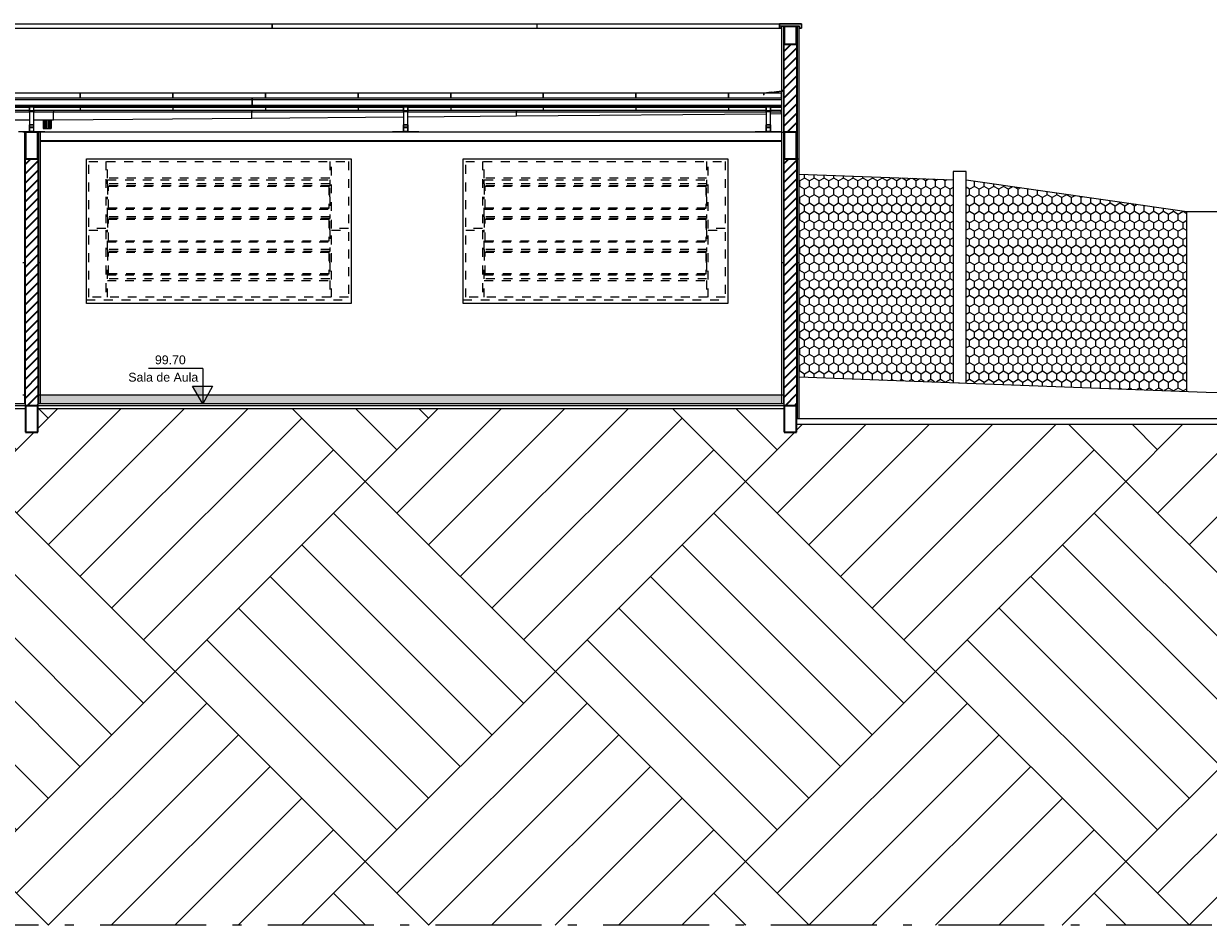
# Model space of a CAD drawing. Header units: millimetres. Extents: x -109 to 627, y -178 to 173.
# Tile 165 of 178: x 276 to 289, y 57 to 67. Entities that reach past the tile are written whole.
import ezdxf

# ---------------------------------------------------------------- set-up
doc = ezdxf.new("R2010")
doc.units = ezdxf.units.MM
doc.linetypes.add('ACAD_ISO10W100', pattern=[18.5, 12, -3, 0.5, -3])
doc.linetypes.add('Traço Curto', pattern=[0.00153, 0.001, -0.00053])
for name, color, linetype, lineweight in [('ARQ - COTA_NÍVEL', 2, 'Continuous', 5), ('ARQ - ESTRUTURA - CORTE_VIGA', 6, 'Continuous', 35), ('ARQ - ESTRUTURA_VIGA', 3, 'Continuous', 15), ('ARQ - FORRO', 7, 'Continuous', 9), ('ARQ - JANELA', 2, 'Traço Curto', 5), ('ARQ - PAREDE VISTA', 4, 'Continuous', 9), ('ARQ - PAREDES_HACHURA', 9, 'Continuous', 35), ('ARQ - PAREDES_HACHURA_SUPERFICIE', 8, 'Continuous', 9), ('ARQ - PILAR', 4, 'Continuous', 15), ('ARQ - PISO', 9, 'Continuous', 5)]:
    doc.layers.add(name, color=color, linetype=linetype, lineweight=lineweight)
doc.styles.add('Arial_2', font='arial.ttf', dxfattribs={"height": 0.15})
doc.styles.get("Standard").update_dxf_attribs({"font": 'arial.ttf'})
pattern_1 = [(45, (272.95579, 63.784256), (-0.053033, 0.053033), [])]

# ---------------------------------------------------------------- blocks, each defined once
blk = doc.blocks.new('out_ifc-3-Corte 5')
at = {"layer": 'ARQ - ESTRUTURA_VIGA'}
for p, q in [((17.527, 4.375), (20.527, 4.375)), ((17.527, 4.325), (20.527, 4.325)), ((20.527, 4.325), (20.527, 4.375)), ((20.527, 4.375), (23.527, 4.375)), ((20.527, 4.375), (20.527, 4.325)), ((20.527, 4.325), (23.527, 4.325)), ((23.527, 4.375), (23.527, 4.325)), ((23.527, 4.375), (26.277, 4.375)), ((23.527, 4.375), (23.527, 4.325)), ((23.527, 4.325), (26.277, 4.325)), ((26.277, 4.343), (26.277, 4.375)), ((26.436, 4.375), (26.277, 4.375)), ((26.277, 4.343), (26.277, 4.375)), ((26.277, 4.375), (26.436, 4.375)), ((26.277, 4.343), (26.277, 4.325)), ((26.277, 4.325), (26.277, 4.343)), ((26.293, 4.325), (26.277, 4.325)), ((26.293, 4.325), (26.277, 4.325)), ((26.435, 4.374), (26.278, 4.374)), ((26.278, 4.356), (26.278, 4.374)), ((26.435, 4.374), (26.278, 4.374)), ((26.278, 4.374), (26.278, 4.356)), ((26.278, 4.356), (26.278, 4.325)), ((26.278, 4.356), (26.278, 4.325)), ((26.278, 4.35), (26.302, 4.35)), ((26.293, 4.325), (26.278, 4.325)), ((26.278, 4.325), (26.293, 4.325)), ((26.302, 4.325), (26.293, 4.325)), ((26.302, 4.325), (26.293, 4.325)), ((26.293, 4.325), (26.302, 4.325)), ((26.302, 4.325), (26.293, 4.325)), ((26.302, 4.35), (26.502, 4.35)), ((26.302, 4.334), (26.302, 4.35)), ((26.302, 4.35), (26.302, 4.35)), ((26.302, 4.35), (26.302, 4.334)), ((26.302, 4.35), (26.302, 4.35)), ((26.302, 4.334), (26.302, 4.35)), ((26.302, 4.35), (26.302, 4.35)), ((26.302, 4.35), (26.302, 4.35)), ((26.302, 4.35), (26.302, 4.334)), ((26.302, 4.325), (26.302, 4.334)), ((26.302, 4.325), (26.302, 4.334)), ((26.302, 4.325), (26.302, 4.334)), ((26.302, 4.334), (26.302, 4.325)), ((26.435, 4.374), (26.527, 4.374)), ((26.527, 4.374), (26.435, 4.374)), ((26.527, 4.375), (26.436, 4.375)), ((26.436, 4.375), (26.527, 4.375)), ((26.502, 4.35), (26.502, 4.341)), ((26.502, 4.35), (26.503, 4.35)), ((26.502, 4.341), (26.502, 4.35)), ((26.502, 4.35), (26.503, 4.35)), ((26.502, 4.341), (26.502, 4.325)), ((26.502, 4.325), (26.502, 4.341)), ((26.519, 4.325), (26.502, 4.325)), ((26.519, 4.325), (26.502, 4.325)), ((26.503, 4.35), (26.503, 4.35)), ((26.503, 4.35), (26.503, 4.334)), ((26.503, 4.35), (26.503, 4.35)), ((26.503, 4.35), (26.503, 4.334)), ((26.503, 4.325), (26.503, 4.334)), ((26.503, 4.334), (26.503, 4.325)), ((26.503, 4.325), (26.519, 4.325)), ((26.503, 4.325), (26.519, 4.325)), ((26.519, 4.325), (26.527, 4.325)), ((26.527, 4.325), (26.519, 4.325)), ((26.527, 4.325), (26.519, 4.325)), ((26.519, 4.325), (26.527, 4.325)), ((26.527, 4.342), (26.527, 4.375)), ((26.527, 4.375), (26.527, 4.342)), ((26.527, 4.342), (26.527, 4.374)), ((26.527, 4.342), (26.527, 4.374)), ((26.527, 4.325), (26.527, 4.342)), ((26.527, 4.325), (26.527, 4.342)), ((26.527, 4.342), (26.527, 4.325)), ((26.527, 4.325), (26.527, 4.342)), ((14.502, 3.533), (20.302, 3.533)), ((14.502, 3.516), (20.302, 3.516)), ((14.502, 3.516), (20.302, 3.516)), ((18.352, 3.588), (17.302, 3.588)), ((17.302, 3.536), (18.352, 3.536)), ((18.352, 3.536), (18.352, 3.588)), ((19.402, 3.588), (18.352, 3.588)), ((18.352, 3.588), (18.352, 3.536)), ((18.352, 3.536), (18.352, 3.533)), ((18.352, 3.536), (19.402, 3.536)), ((18.352, 3.536), (18.352, 3.533)), ((19.402, 3.536), (19.402, 3.588)), ((20.452, 3.588), (19.402, 3.588)), ((19.402, 3.588), (19.402, 3.536)), ((19.402, 3.536), (19.402, 3.533)), ((19.402, 3.536), (20.452, 3.536)), ((19.402, 3.536), (19.402, 3.533)), ((20.302, 3.516), (20.302, 3.533)), ((20.302, 3.533), (26.302, 3.533)), ((20.302, 3.533), (20.302, 3.516)), ((20.302, 3.516), (20.302, 3.516)), ((20.302, 3.45), (20.302, 3.516)), ((20.302, 3.516), (26.302, 3.516)), ((20.302, 3.516), (20.302, 3.516)), ((20.302, 3.516), (26.302, 3.516)), ((20.302, 3.516), (20.302, 3.45)), ((20.452, 3.536), (20.452, 3.588)), ((21.502, 3.588), (20.452, 3.588)), ((20.452, 3.588), (20.452, 3.536)), ((20.452, 3.536), (20.452, 3.533)), ((20.452, 3.536), (21.502, 3.536)), ((20.452, 3.536), (20.452, 3.533)), ((21.502, 3.536), (21.502, 3.588)), ((22.552, 3.588), (21.502, 3.588)), ((21.502, 3.588), (21.502, 3.536)), ((21.502, 3.536), (21.502, 3.533)), ((21.502, 3.536), (22.552, 3.536)), ((21.502, 3.536), (21.502, 3.533)), ((22.552, 3.536), (22.552, 3.588)), ((23.602, 3.588), (22.552, 3.588)), ((22.552, 3.588), (22.552, 3.536)), ((22.552, 3.536), (22.552, 3.533)), ((22.552, 3.536), (23.602, 3.536)), ((22.552, 3.536), (22.552, 3.533)), ((23.602, 3.536), (23.602, 3.588)), ((24.652, 3.588), (23.602, 3.588)), ((23.602, 3.588), (23.602, 3.536)), ((23.602, 3.536), (23.602, 3.533)), ((23.602, 3.536), (24.652, 3.536)), ((23.602, 3.536), (23.602, 3.533)), ((24.652, 3.536), (24.652, 3.588)), ((25.702, 3.588), (24.652, 3.588)), ((24.652, 3.588), (24.652, 3.536)), ((24.652, 3.536), (24.652, 3.533)), ((24.652, 3.536), (25.702, 3.536)), ((24.652, 3.536), (24.652, 3.533)), ((25.702, 3.536), (25.702, 3.588)), ((26.302, 3.588), (25.702, 3.588)), ((25.702, 3.588), (25.702, 3.536)), ((25.702, 3.536), (25.702, 3.533)), ((25.702, 3.536), (26.302, 3.536)), ((25.702, 3.536), (25.702, 3.533)), ((26.187, 3.597), (26.102, 3.588)), ((26.102, 3.588), (26.187, 3.597)), ((26.102, 3.588), (26.187, 3.596)), ((26.187, 3.596), (26.102, 3.588)), ((26.102, 3.588), (26.102, 3.576)), ((26.102, 3.588), (26.102, 3.576)), ((26.102, 3.588), (26.102, 3.587)), ((26.102, 3.587), (26.102, 3.588)), ((26.102, 3.576), (26.102, 3.588)), ((26.102, 3.588), (26.102, 3.576)), ((26.102, 3.576), (26.102, 3.568)), ((26.102, 3.568), (26.102, 3.576)), ((26.102, 3.568), (26.102, 3.576)), ((26.102, 3.576), (26.102, 3.568)), ((26.102, 3.568), (26.102, 3.568)), ((26.102, 3.568), (26.102, 3.568)), ((26.102, 3.566), (26.102, 3.568)), ((26.102, 3.566), (26.102, 3.568)), ((26.102, 3.568), (26.102, 3.568)), ((26.102, 3.568), (26.102, 3.568)), ((26.187, 3.596), (26.302, 3.608)), ((26.187, 3.597), (26.302, 3.608)), ((26.187, 3.597), (26.302, 3.608)), ((26.302, 3.608), (26.187, 3.596)), ((26.308, 3.623), (26.302, 3.623)), ((26.302, 3.623), (26.302, 3.622)), ((26.302, 3.622), (26.302, 3.623)), ((26.302, 3.622), (26.302, 3.623)), ((26.302, 3.623), (26.308, 3.623)), ((26.308, 3.622), (26.302, 3.622)), ((26.302, 3.622), (26.302, 3.622)), ((26.302, 3.621), (26.302, 3.622)), ((26.308, 3.622), (26.302, 3.622)), ((26.302, 3.622), (26.302, 3.622)), ((26.302, 3.608), (26.307, 3.608)), ((26.308, 3.608), (26.302, 3.608)), ((26.302, 3.608), (26.308, 3.608)), ((26.307, 3.608), (26.302, 3.608)), ((26.302, 3.536), (26.302, 3.588)), ((26.302, 3.516), (26.302, 3.516)), ((26.307, 3.608), (26.312, 3.608)), ((26.312, 3.608), (26.307, 3.608)), ((26.312, 3.623), (26.308, 3.623)), ((26.308, 3.623), (26.312, 3.623)), ((26.312, 3.622), (26.308, 3.622)), ((26.312, 3.622), (26.308, 3.622)), ((26.312, 3.608), (26.308, 3.608)), ((26.308, 3.608), (26.312, 3.608)), ((26.312, 3.616), (26.312, 3.623)), ((26.312, 3.623), (26.312, 3.622)), ((26.312, 3.623), (26.312, 3.616)), ((26.312, 3.622), (26.312, 3.616)), ((26.312, 3.621), (26.312, 3.622)), ((26.312, 3.616), (26.312, 3.622)), ((26.312, 3.608), (26.312, 3.616)), ((26.312, 3.616), (26.312, 3.608)), ((26.312, 3.608), (26.312, 3.616)), ((26.312, 3.616), (26.312, 3.608)), ((26.312, 3.607), (26.312, 3.608)), ((26.312, 3.608), (26.312, 3.607)), ((14.502, 3.45), (20.302, 3.45)), ((17.777, 3.434), (14.502, 3.434)), ((14.502, 3.429), (17.777, 3.429)), ((17.777, 3.436), (17.777, 3.386)), ((17.827, 3.436), (17.777, 3.436)), ((17.777, 3.386), (17.827, 3.386)), ((17.777, 3.381), (17.777, 3.386)), ((17.777, 3.381), (17.827, 3.381)), ((17.777, 3.381), (17.777, 3.23)), ((17.779, 3.388), (17.779, 3.434)), ((17.779, 3.434), (17.825, 3.434)), ((17.825, 3.388), (17.779, 3.388)), ((17.825, 3.434), (17.825, 3.388)), ((17.827, 3.386), (17.827, 3.436)), ((20.302, 3.434), (17.827, 3.434)), ((17.827, 3.429), (20.302, 3.429)), ((17.827, 3.386), (17.827, 3.381)), ((17.827, 3.23), (17.827, 3.381)), ((18.052, 3.39), (18.052, 3.373)), ((20.297, 3.39), (18.052, 3.39)), ((20.297, 3.373), (18.052, 3.373)), ((20.297, 3.373), (18.052, 3.373)), ((18.052, 3.373), (18.052, 3.373)), ((18.052, 3.285), (18.052, 3.373)), ((18.352, 3.429), (18.352, 3.39)), ((18.352, 3.429), (18.352, 3.39)), ((19.402, 3.429), (19.402, 3.39)), ((19.402, 3.429), (19.402, 3.39)), ((20.297, 3.373), (20.297, 3.39)), ((20.297, 3.39), (20.297, 3.373)), ((22.017, 3.39), (20.297, 3.39)), ((20.297, 3.373), (20.297, 3.373)), ((20.297, 3.304), (20.297, 3.373)), ((22.017, 3.373), (20.297, 3.373)), ((22.017, 3.373), (20.297, 3.373)), ((20.297, 3.373), (20.297, 3.373)), ((20.297, 3.304), (20.297, 3.373)), ((20.302, 3.434), (20.302, 3.45)), ((20.302, 3.45), (26.302, 3.45)), ((20.302, 3.45), (20.302, 3.434)), ((20.302, 3.429), (20.302, 3.434)), ((22.017, 3.434), (20.302, 3.434)), ((20.302, 3.434), (20.302, 3.429)), ((20.302, 3.429), (22.017, 3.429)), ((20.452, 3.429), (20.452, 3.39)), ((20.452, 3.429), (20.452, 3.39)), ((21.502, 3.429), (21.502, 3.39)), ((21.502, 3.429), (21.502, 3.39)), ((22.017, 3.436), (22.017, 3.386)), ((22.067, 3.436), (22.017, 3.436)), ((22.017, 3.386), (22.067, 3.386)), ((22.017, 3.381), (22.017, 3.386)), ((22.017, 3.381), (22.067, 3.381)), ((22.017, 3.381), (22.017, 3.23)), ((22.019, 3.388), (22.019, 3.434)), ((22.019, 3.434), (22.065, 3.434)), ((22.065, 3.388), (22.019, 3.388)), ((22.065, 3.434), (22.065, 3.388)), ((22.067, 3.386), (22.067, 3.436)), ((26.127, 3.434), (22.067, 3.434)), ((22.067, 3.429), (26.127, 3.429)), ((23.297, 3.39), (22.067, 3.39)), ((22.067, 3.386), (22.067, 3.381)), ((22.067, 3.23), (22.067, 3.381)), ((23.297, 3.373), (22.067, 3.373)), ((23.297, 3.373), (22.067, 3.373)), ((22.552, 3.429), (22.552, 3.39)), ((22.552, 3.429), (22.552, 3.39)), ((23.297, 3.373), (23.297, 3.39)), ((23.297, 3.39), (23.297, 3.373)), ((26.127, 3.39), (23.297, 3.39)), ((23.297, 3.373), (23.297, 3.373)), ((23.297, 3.329), (23.297, 3.373)), ((26.127, 3.373), (23.297, 3.373)), ((26.127, 3.373), (23.297, 3.373)), ((23.297, 3.373), (23.297, 3.373)), ((23.297, 3.329), (23.297, 3.373)), ((23.602, 3.429), (23.602, 3.39)), ((23.602, 3.429), (23.602, 3.39)), ((24.652, 3.429), (24.652, 3.39)), ((24.652, 3.429), (24.652, 3.39)), ((25.702, 3.429), (25.702, 3.39)), ((25.702, 3.429), (25.702, 3.39)), ((26.127, 3.436), (26.127, 3.386)), ((26.177, 3.436), (26.127, 3.436)), ((26.127, 3.386), (26.177, 3.386)), ((26.127, 3.381), (26.127, 3.386)), ((26.127, 3.381), (26.177, 3.381)), ((26.127, 3.381), (26.127, 3.23)), ((26.129, 3.388), (26.129, 3.434)), ((26.129, 3.434), (26.175, 3.434)), ((26.175, 3.388), (26.129, 3.388)), ((26.175, 3.434), (26.175, 3.388)), ((26.177, 3.386), (26.177, 3.436)), ((26.302, 3.434), (26.177, 3.434)), ((26.177, 3.429), (26.302, 3.429)), ((26.297, 3.39), (26.177, 3.39)), ((26.177, 3.386), (26.177, 3.381)), ((26.177, 3.23), (26.177, 3.381)), ((26.297, 3.373), (26.177, 3.373)), ((26.297, 3.373), (26.177, 3.373)), ((26.301, 3.39), (26.297, 3.39)), ((26.297, 3.39), (26.297, 3.373)), ((26.297, 3.373), (26.297, 3.39)), ((26.297, 3.373), (26.301, 3.373)), ((26.297, 3.373), (26.297, 3.355)), ((26.301, 3.373), (26.301, 3.39)), ((26.301, 3.375), (26.302, 3.375)), ((26.301, 3.355), (26.301, 3.373)), ((17.827, 3.23), (17.777, 3.23)), ((17.777, 3.23), (17.777, 3.2)), ((17.779, 3.2), (17.779, 3.227)), ((17.779, 3.227), (17.825, 3.227)), ((17.825, 3.227), (17.825, 3.2)), ((17.827, 3.2), (17.827, 3.23)), ((17.933, 3.285), (17.933, 3.187)), ((17.936, 3.285), (17.936, 3.187)), ((17.946, 3.285), (17.946, 3.187)), ((17.96, 3.285), (17.96, 3.187)), ((17.977, 3.187), (17.977, 3.285)), ((17.994, 3.285), (17.994, 3.187)), ((18.009, 3.285), (18.009, 3.187)), ((18.018, 3.285), (18.018, 3.187)), ((18.022, 3.285), (18.022, 3.187)), ((18.052, 3.285), (20.297, 3.304)), ((20.297, 3.304), (22.017, 3.319)), ((22.067, 3.23), (22.017, 3.23)), ((22.017, 3.23), (22.017, 3.2)), ((22.019, 3.2), (22.019, 3.227)), ((22.019, 3.227), (22.065, 3.227)), ((22.065, 3.227), (22.065, 3.2)), ((22.067, 3.319), (23.297, 3.329)), ((22.067, 3.2), (22.067, 3.23)), ((23.297, 3.329), (26.127, 3.353)), ((26.177, 3.23), (26.127, 3.23)), ((26.127, 3.23), (26.127, 3.2)), ((26.129, 3.2), (26.129, 3.227)), ((26.129, 3.227), (26.175, 3.227)), ((26.175, 3.227), (26.175, 3.2)), ((26.177, 3.354), (26.297, 3.355)), ((26.177, 3.2), (26.177, 3.23)), ((26.297, 3.355), (26.301, 3.355)), ((17.777, 3.15), (17.652, 3.15)), ((17.777, 3.2), (17.779, 3.2)), ((17.827, 3.2), (17.777, 3.2)), ((17.777, 3.2), (17.777, 3.15)), ((17.777, 3.15), (17.827, 3.15)), ((17.779, 3.152), (17.779, 3.198)), ((17.779, 3.198), (17.825, 3.198)), ((17.825, 3.152), (17.779, 3.152)), ((17.825, 3.2), (17.827, 3.2)), ((17.825, 3.198), (17.825, 3.152)), ((17.827, 3.15), (17.827, 3.2)), ((17.952, 3.15), (17.827, 3.15)), ((17.933, 3.187), (17.936, 3.187)), ((17.936, 3.187), (17.946, 3.187)), ((17.946, 3.187), (17.96, 3.187)), ((17.952, 3.15), (17.952, 3.143)), ((17.96, 3.187), (17.977, 3.187)), ((17.977, 3.187), (17.994, 3.187)), ((17.994, 3.187), (18.009, 3.187)), ((18.009, 3.187), (18.018, 3.187)), ((18.018, 3.187), (18.022, 3.187)), ((22.017, 3.15), (21.892, 3.15)), ((21.892, 3.15), (21.892, 3.143)), ((22.017, 3.2), (22.019, 3.2)), ((22.067, 3.2), (22.017, 3.2)), ((22.017, 3.2), (22.017, 3.15)), ((22.017, 3.15), (22.067, 3.15)), ((22.019, 3.152), (22.019, 3.198)), ((22.019, 3.198), (22.065, 3.198)), ((22.065, 3.152), (22.019, 3.152)), ((22.065, 3.2), (22.067, 3.2)), ((22.065, 3.198), (22.065, 3.152)), ((22.067, 3.15), (22.067, 3.2)), ((22.192, 3.15), (22.067, 3.15)), ((22.192, 3.15), (22.192, 3.143)), ((26.127, 3.15), (26.002, 3.15)), ((26.002, 3.15), (26.002, 3.143)), ((26.127, 3.2), (26.129, 3.2)), ((26.177, 3.2), (26.127, 3.2)), ((26.127, 3.2), (26.127, 3.15)), ((26.127, 3.15), (26.177, 3.15)), ((26.129, 3.152), (26.129, 3.198)), ((26.129, 3.198), (26.175, 3.198)), ((26.175, 3.152), (26.129, 3.152)), ((26.175, 3.2), (26.177, 3.2)), ((26.175, 3.198), (26.175, 3.152)), ((26.177, 3.15), (26.177, 3.2)), ((26.302, 3.15), (26.177, 3.15))]:
    blk.add_line(p, q, dxfattribs=at)
at = {"layer": 'ARQ - PILAR'}
for p, q in [((17.777, 3.39), (17.552, 3.39)), ((17.777, 3.373), (17.552, 3.373)), ((17.777, 3.373), (17.552, 3.373)), ((18.052, 3.39), (17.827, 3.39)), ((18.052, 3.373), (17.827, 3.373)), ((18.052, 3.373), (17.827, 3.373)), ((18.052, 3.39), (18.052, 3.373)), ((18.052, 3.285), (18.052, 3.373)), ((18.052, 3.373), (18.052, 3.373)), ((17.552, 3.285), (17.777, 3.285)), ((17.827, 3.285), (18.052, 3.285))]:
    blk.add_line(p, q, dxfattribs=at)
blk = doc.blocks.new('JANELA BASCULANTE PRÁTICA DE REVIT - JANELA AÇO E VIDRO BASCULANTE 300X150-V5-Corte 5')
at = {"layer": 'ARQ - JANELA'}
for p, q in [((18.452, 1.273), (18.452, 2.813)), ((18.452, 2.813), (21.392, 2.813)), ((18.642, 2.813), (18.642, 2.053)), ((18.662, 2.623), (18.662, 2.813)), ((21.182, 2.813), (21.182, 2.623)), ((21.202, 2.053), (21.202, 2.813)), ((21.392, 2.813), (21.392, 1.273)), ((21.182, 2.623), (18.662, 2.623)), ((18.662, 2.559), (18.662, 2.603)), ((18.662, 2.603), (21.182, 2.603)), ((21.182, 2.559), (18.662, 2.559)), ((18.662, 2.559), (18.662, 2.538)), ((21.182, 2.603), (21.182, 2.559)), ((21.182, 2.559), (21.182, 2.538)), ((18.662, 2.538), (18.662, 2.411)), ((21.182, 2.538), (18.662, 2.538)), ((18.672, 2.531), (21.172, 2.531)), ((18.672, 2.281), (18.672, 2.531)), ((21.172, 2.531), (21.172, 2.281)), ((21.182, 2.411), (21.182, 2.538)), ((18.662, 2.186), (18.662, 2.411)), ((18.672, 2.288), (21.172, 2.288)), ((21.182, 2.411), (21.182, 2.186)), ((18.662, 2.274), (21.182, 2.274)), ((21.182, 2.186), (18.662, 2.186)), ((18.662, 2.186), (18.662, 2.165)), ((18.662, 2.165), (18.662, 2.037)), ((21.182, 2.165), (18.662, 2.165)), ((21.172, 2.281), (18.672, 2.281)), ((18.672, 2.158), (21.172, 2.158)), ((18.672, 1.908), (18.672, 2.158)), ((21.172, 2.158), (21.172, 1.908)), ((21.182, 2.186), (21.182, 2.165)), ((21.182, 2.037), (21.182, 2.165)), ((18.642, 2.053), (18.452, 2.053)), ((18.452, 2.033), (18.642, 2.033)), ((18.642, 2.033), (18.642, 1.273)), ((18.662, 1.813), (18.662, 2.037)), ((21.182, 2.037), (21.182, 1.813)), ((21.392, 2.053), (21.202, 2.053)), ((21.202, 1.273), (21.202, 2.033)), ((21.202, 2.033), (21.392, 2.033)), ((18.662, 1.901), (21.182, 1.901)), ((18.672, 1.915), (21.172, 1.915)), ((21.172, 1.908), (18.672, 1.908)), ((21.182, 1.813), (18.662, 1.813)), ((18.662, 1.813), (18.662, 1.791)), ((18.662, 1.791), (18.662, 1.664)), ((21.182, 1.791), (18.662, 1.791)), ((18.672, 1.784), (21.172, 1.784)), ((18.672, 1.535), (18.672, 1.784)), ((21.172, 1.784), (21.172, 1.535)), ((21.182, 1.813), (21.182, 1.791)), ((21.182, 1.664), (21.182, 1.791)), ((18.662, 1.483), (18.662, 1.664)), ((21.182, 1.664), (21.182, 1.483)), ((18.662, 1.528), (21.182, 1.528)), ((21.182, 1.483), (18.662, 1.483)), ((18.672, 1.542), (21.172, 1.542)), ((21.172, 1.535), (18.672, 1.535)), ((18.662, 1.273), (18.662, 1.463)), ((18.662, 1.463), (21.182, 1.463)), ((21.182, 1.463), (21.182, 1.273)), ((18.422, 1.243), (21.422, 1.243)), ((21.392, 1.273), (18.452, 1.273))]:
    blk.add_line(p, q, dxfattribs=at)
blk = doc.blocks.new('JANELA BASCULANTE PRÁTICA DE REVIT - JANELA AÇO E VIDRO BASCULANTE 300X150-V6-Corte 5')
at = {"layer": 'ARQ - JANELA'}
for p, q in [((22.722, 1.273), (22.722, 2.813)), ((22.722, 2.813), (25.662, 2.813)), ((22.912, 2.813), (22.912, 2.053)), ((22.932, 2.623), (22.932, 2.813)), ((25.452, 2.813), (25.452, 2.623)), ((25.472, 2.053), (25.472, 2.813)), ((25.662, 2.813), (25.662, 1.273)), ((25.452, 2.623), (22.932, 2.623)), ((22.932, 2.559), (22.932, 2.603)), ((22.932, 2.603), (25.452, 2.603)), ((25.452, 2.559), (22.932, 2.559)), ((22.932, 2.559), (22.932, 2.538)), ((25.452, 2.603), (25.452, 2.559)), ((25.452, 2.559), (25.452, 2.538)), ((22.932, 2.538), (22.932, 2.411)), ((25.452, 2.538), (22.932, 2.538)), ((22.942, 2.531), (25.442, 2.531)), ((22.942, 2.281), (22.942, 2.531)), ((25.442, 2.531), (25.442, 2.281)), ((25.452, 2.411), (25.452, 2.538)), ((22.932, 2.186), (22.932, 2.411)), ((22.942, 2.288), (25.442, 2.288)), ((25.452, 2.411), (25.452, 2.186)), ((22.932, 2.274), (25.452, 2.274)), ((25.452, 2.186), (22.932, 2.186)), ((22.932, 2.186), (22.932, 2.165)), ((22.932, 2.165), (22.932, 2.037)), ((25.452, 2.165), (22.932, 2.165)), ((25.442, 2.281), (22.942, 2.281)), ((22.942, 2.158), (25.442, 2.158)), ((22.942, 1.908), (22.942, 2.158)), ((25.442, 2.158), (25.442, 1.908)), ((25.452, 2.186), (25.452, 2.165)), ((25.452, 2.037), (25.452, 2.165)), ((22.912, 2.053), (22.722, 2.053)), ((22.722, 2.033), (22.912, 2.033)), ((22.912, 2.033), (22.912, 1.273)), ((22.932, 1.813), (22.932, 2.037)), ((25.452, 2.037), (25.452, 1.813)), ((25.662, 2.053), (25.472, 2.053)), ((25.472, 1.273), (25.472, 2.033)), ((25.472, 2.033), (25.662, 2.033)), ((22.932, 1.901), (25.452, 1.901)), ((22.942, 1.915), (25.442, 1.915)), ((25.442, 1.908), (22.942, 1.908)), ((25.452, 1.813), (22.932, 1.813)), ((22.932, 1.813), (22.932, 1.791)), ((22.932, 1.791), (22.932, 1.664)), ((25.452, 1.791), (22.932, 1.791)), ((22.942, 1.784), (25.442, 1.784)), ((22.942, 1.535), (22.942, 1.784)), ((25.442, 1.784), (25.442, 1.535)), ((25.452, 1.813), (25.452, 1.791)), ((25.452, 1.664), (25.452, 1.791)), ((22.932, 1.483), (22.932, 1.664)), ((25.452, 1.664), (25.452, 1.483)), ((22.932, 1.528), (25.452, 1.528)), ((25.452, 1.483), (22.932, 1.483)), ((22.942, 1.542), (25.442, 1.542)), ((25.442, 1.535), (22.942, 1.535)), ((22.932, 1.273), (22.932, 1.463)), ((22.932, 1.463), (25.452, 1.463)), ((25.452, 1.463), (25.452, 1.273)), ((22.692, 1.243), (25.692, 1.243)), ((25.662, 1.273), (22.722, 1.273))]:
    blk.add_line(p, q, dxfattribs=at)
blk = doc.blocks.new('Elevações de ponto - Cota de Nível 1-5501281-Corte 1')
at = {"layer": 'ARQ - COTA_NÍVEL'}
blk.add_hatch(color=256, dxfattribs=at).paths.add_polyline_path([(17.03, 0.096), (16.914, -0.105), (16.914, 0.096)], flags=0)
for p, q in [((16.914, 0.297), (16.914, 0.096)), ((16.914, 0.297), (17.53, 0.297)), ((16.803, 0.096), (16.914, -0.105)), ((16.914, 0.096), (16.803, 0.096)), ((17.03, 0.096), (16.914, 0.096)), ((16.914, 0.096), (16.914, -0.105)), ((16.914, -0.105), (17.03, 0.096))]:
    blk.add_line(p, q, dxfattribs=at)

msp = doc.modelspace()

# ---------------------------------------------------------------- hatches: boundary and pattern name
h = msp.add_hatch()
h.set_pattern_fill('HONEY', color=1, scale=0.02, angle=90, double=1)
h.set_pattern_definition([(90, (275.54433, -36.86066), (-0.054992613, 0.09525), [0.0635, -0.127]), (210, (275.54433, -36.86066), (-0.054992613, -0.09525), [0.0635, -0.127]), (150, (275.54433, -36.86066), (-0.109985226, 2e-10), [-0.127, 0.0635])])
h.paths.add_polyline_path([(286.5204, 65.69914), (284.77715, 65.76483), (284.77715, 63.47048), (286.5204, 63.40479)])
h.paths.add_polyline_path([(289.1704, 65.3417), (286.6704, 65.69914), (286.6704, 63.39914), (289.1704, 63.30493)])
h = msp.add_hatch()
h.set_pattern_fill('AR-PARQ1', color=34, scale=0.01, angle=45)
h.set_pattern_definition([(135, (275.5443, -36.8607), (-4.31052, 0), [3.048, -3.048]), (135, (275.9035, -36.5014), (-4.31052, 0), [3.048, -3.048]), (135, (276.2627, -36.1422), (-4.31052, 0), [3.048, -3.048]), (135, (276.622, -35.783), (-4.31052, 0), [3.048, -3.048]), (135, (276.9812, -35.4238), (-4.31052, 0), [3.048, -3.048]), (135, (277.3404, -35.0646), (-4.31052, 0), [3.048, -3.048]), (135, (277.6996, -34.7054), (-4.31052, 0), [3.048, -3.048]), (45, (273.389, -34.7054), (4.31052, 0), [3.048, -3.048]), (45, (273.03, -34.3462), (4.31052, 0), [3.048, -3.048]), (45, (272.6706, -33.987), (4.31052, 0), [3.048, -3.048]), (45, (272.3114, -33.6278), (4.31052, 0), [3.048, -3.048]), (45, (271.9522, -33.2686), (4.31052, 0), [3.048, -3.048]), (45, (271.593, -32.9093), (4.31052, 0), [3.048, -3.048]), (45, (271.2338, -32.55), (4.31052, 0), [3.048, -3.048])])
h.paths.add_polyline_path([(341.86921, 60.3517), (346.76921, 60.3517), (346.76921, 60.7517), (336.88103, 60.7517), (309.36392, 62.92134), (309.09292, 62.9317), (304.37869, 62.9317), (304.37869, 62.8417), (304.12673, 62.8417), (304.12673, 63.0417), (292.8481, 63.0417), (292.8481, 62.8417), (292.6024, 62.8417), (292.6024, 62.9317), (284.74715, 62.9317), (284.74715, 62.8417), (284.60715, 62.8417), (284.60715, 63.1117), (276.14715, 63.1117), (276.14715, 62.8417), (276.00715, 62.8417), (276.00715, 63.1117), (267.54715, 63.1117), (267.54715, 62.8417), (267.40715, 62.8417), (267.40715, 63.1117), (261.34715, 63.1117), (261.34715, 62.8417), (261.20715, 62.8417), (259.6674, 62.8917), (259.6674, 57.2517), (359.7549, 57.2517), (359.7549, 60.7517), (347.96921, 60.7517), (347.96921, 60.3517), (348.76921, 60.3517), (348.76921, 57.7517), (341.86921, 57.7517)])
h.paths.add_polyline_path([(341.42992, 59.10939), (341.42992, 59.39427), (341.24357, 59.39427), (341.24357, 59.10939)], flags=24)
at = {"layer": 'ARQ - PAREDES_HACHURA'}
for points in [[(284.59715, 66.2417), (284.60715, 66.2417), (284.60715, 67.4417), (284.59715, 67.4417), (284.59715, 66.32588)], [(284.74715, 65.9417), (284.75715, 65.9417), (284.75715, 67.4417), (284.74715, 67.4417), (284.74715, 66.15714)], [(275.99715, 64.7617), (276.00715, 64.7617), (276.00715, 66.2417), (275.99715, 66.2417), (275.99715, 65.14466)], [(276.14715, 64.7617), (276.15715, 64.7617), (276.15715, 66.2417), (276.14715, 66.2417), (276.14715, 65.14466)], [(284.59715, 64.7617), (284.60715, 64.7617), (284.60715, 66.2417), (284.59715, 66.2417), (284.59715, 65.14466)], [(284.75715, 64.7617), (284.75715, 65.9417), (284.74715, 65.9417), (284.74715, 64.7617)], [(276.00715, 63.2617), (276.00715, 64.7617), (275.99715, 64.7617), (275.99715, 63.2617)], [(276.15715, 63.2617), (276.15715, 64.7617), (276.14715, 64.7617), (276.14715, 63.2617)], [(284.60715, 63.2617), (284.60715, 64.7617), (284.59715, 64.7617), (284.59715, 63.2617)], [(284.75715, 62.9917), (284.75715, 64.7617), (284.74715, 64.7617), (284.74715, 62.9917)], [(276.00715, 63.1617), (276.00715, 63.2617), (275.99715, 63.2617), (275.99715, 63.1617)], [(276.15715, 63.1617), (276.15715, 63.2617), (276.14715, 63.2617), (276.14715, 63.1617)], [(284.60715, 63.1617), (284.60715, 63.2617), (284.59715, 63.2617), (284.59715, 63.1617)]]:
    msp.add_hatch(color=256, dxfattribs=at).paths.add_polyline_path(points, flags=0)
h = msp.add_hatch(dxfattribs=at)
h.set_pattern_fill('FP_10', color=256, style=0, pattern_type=2)
h.set_pattern_definition(pattern_1)
h.paths.add_polyline_path([(284.64631, 66.2417), (284.74715, 66.2417), (284.74715, 67.2417), (284.60715, 67.2417), (284.60715, 66.2417)], flags=0)
h = msp.add_hatch(dxfattribs=at)
h.set_pattern_fill('FP_10', color=256, style=0, pattern_type=2)
h.set_pattern_definition(pattern_1)
h.paths.add_polyline_path([(276.00715, 63.1417), (276.14715, 63.1417), (276.14715, 65.9417), (276.00715, 65.9417), (276.00715, 63.79469)], flags=0)
h = msp.add_hatch(dxfattribs=at)
h.set_pattern_fill('FP_10', color=256, style=0, pattern_type=2)
h.set_pattern_definition(pattern_1)
h.paths.add_polyline_path([(284.60715, 63.1417), (284.74715, 63.1417), (284.74715, 65.9417), (284.60715, 65.9417), (284.60715, 63.79469)], flags=0)
at = {"layer": 'ARQ - PAREDES_HACHURA_SUPERFICIE'}
h = msp.add_hatch(dxfattribs=at)
h.set_pattern_fill('FP_11', color=256, style=0, pattern_type=2)
h.set_pattern_definition([(0, (272.95579, 63.78426), (0, 0.081), []), (90, (272.95579, 63.78426), (-0.161, 1e-17), [0.081, -0.081]), (90, (273.03679, 63.78426), (-0.161, 1e-17), [0, -0.081, 0.081, 0])])
h.paths.add_polyline_path([(279.69715, 64.7617), (279.69949, 64.7617), (279.69949, 65.9417), (279.69715, 65.9417), (279.69715, 64.76255)], flags=0)
h = msp.add_hatch(dxfattribs=at)
h.set_pattern_fill('FP_9', color=256, style=0, pattern_type=2)
h.set_pattern_definition([(50, (272.9558, 63.78426), (0.364799, -0.031967), [0.038, -0.419]), (355, (272.9558, 63.78426), (-0.070921, 0.382637), [0.03, -0.335]), (100.451, (272.9868, 63.78126), (0.294358, 0.350205), [0.032, -0.356]), (46.184, (272.9558, 63.88626), (0.542072, -0.08357), [0.057, -0.629]), (96.636, (273.0018, 63.87926), (0.474956, 0.495204), [0.049, -0.534]), (351.184, (272.9558, 63.88626), (0.47449, 0.495128), [0.046, -0.503]), (21, (273.0068, 63.86026), (0.303562, -0.204817), [0.038, -0.419]), (326, (273.0068, 63.86026), (0.123477, 0.369045), [0.03, -0.335]), (71.451, (273.0328, 63.84326), (0.427234, 0.163588), [0.032, -0.356]), (37.5, (272.95579, 63.78426), (0.0065432, 0.1688822), [0.017, -0.314, 0.017, -0.324, -0.337]), (37.5, (272.95579, 63.78426), (0.0065432, 0.1688822), [-0.672, 0.017, -0.32]), (7.5, (272.95579, 63.78426), (0.1340145, 0.2002052), [0.017, -0.177, 0.017, -0.307, -0.128]), (7.5, (272.95579, 63.78426), (0.1340145, 0.2002052), [-0.518, 0.017, -0.112]), (327.5, (272.84279, 63.78426), (0.2712697, -0.0115642), [0.017, -0.11, 0.017, -0.379, -0.526]), (327.5, (272.84279, 63.78426), (0.2712697, -0.0115642), [-0.523, 0.017, -0.509]), (317.5, (272.7918, 63.78426), (0.2964495, 0.0511634), [0.017, -0.148, 0.017, -0.246, -0.373]), (317.5, (272.7918, 63.78426), (0.2964495, 0.0511634), [-0.428, 0.017, -0.357])])
h.paths.add_polyline_path([(284.57715, 63.1617), (284.57715, 63.2617), (276.17715, 63.2617), (276.17715, 63.1617), (283.15844, 63.1617)], flags=0)

# ---------------------------------------------------------------- linework, layer by layer
at = {"color": 2}
for p, q in [((286.5204, 65.69914), (284.77715, 65.76483)), ((289.1704, 65.3417), (286.6704, 65.69914)), ((289.1704, 63.30493), (289.1704, 65.3417)), ((292.6024, 65.3417), (289.1704, 65.3417))]:
    msp.add_line(p, q, dxfattribs=at)
msp.add_lwpolyline([(286.5204, 63.40479), (286.6704, 63.39914), (286.6704, 65.79914), (286.5204, 65.79914)], close=True, dxfattribs=at)
msp.add_lwpolyline([(284.77715, 63.47048), (289.38896, 63.2967), (307.65388, 62.9867), (354.8586, 61.18254), (358.66484, 61.18254), (359.5549, 61.02592)], dxfattribs=at)
at = {"color": 2, "linetype": 'ACAD_ISO10W100', "ltscale": 0.1}
msp.add_lwpolyline([(359.7549, 60.7517), (359.7549, 57.2517), (259.6674, 57.2517), (259.6674, 62.8917)], dxfattribs=at)
at = {"layer": 'ARQ - ESTRUTURA - CORTE_VIGA'}
for p, q in [((284.74715, 67.4417), (284.60715, 67.4417)), ((284.60715, 67.4417), (284.60715, 67.2417)), ((284.74715, 67.2417), (284.74715, 67.4417)), ((284.60715, 67.2417), (284.74715, 67.2417)), ((276.14715, 66.2417), (276.00715, 66.2417)), ((276.00715, 66.2417), (276.00715, 65.9417)), ((276.14715, 65.9417), (276.14715, 66.2417)), ((284.74715, 66.2417), (284.60715, 66.2417)), ((284.60715, 66.2417), (284.60715, 65.9417)), ((284.74715, 65.9417), (284.74715, 66.2417)), ((276.00715, 65.9417), (276.14715, 65.9417)), ((284.60715, 65.9417), (284.74715, 65.9417)), ((276.14715, 63.1417), (276.00715, 63.1417)), ((276.00715, 63.1417), (276.00715, 62.8417)), ((276.14715, 62.8417), (276.14715, 63.1417)), ((284.74715, 63.1417), (284.60715, 63.1417)), ((284.60715, 63.1417), (284.60715, 62.8417)), ((284.74715, 62.8417), (284.74715, 63.1417)), ((276.00715, 62.8417), (276.14715, 62.8417)), ((284.60715, 62.8417), (284.74715, 62.8417))]:
    msp.add_line(p, q, dxfattribs=at)
at = {"layer": 'ARQ - FORRO'}
for p, q in [((284.57715, 66.1467), (276.17715, 66.1467)), ((276.17715, 66.1417), (284.57715, 66.1417))]:
    msp.add_line(p, q, dxfattribs=at)
at = {"layer": 'ARQ - PAREDE VISTA'}
for p, q in [((284.57715, 67.4417), (284.57715, 63.1617)), ((284.60715, 67.4417), (284.57715, 67.4417)), ((284.59715, 67.4417), (284.59715, 63.1617)), ((284.60715, 63.1617), (284.60715, 67.4417)), ((284.77715, 67.4417), (284.74715, 67.4417)), ((284.74715, 67.4417), (284.74715, 62.9917)), ((284.75715, 62.9917), (284.75715, 67.4417)), ((284.77715, 62.9917), (284.77715, 67.4417)), ((284.74715, 67.2417), (284.60715, 67.2417)), ((276.00715, 66.2417), (275.97715, 66.2417)), ((275.99715, 66.2417), (275.99715, 63.1617)), ((276.00715, 63.1617), (276.00715, 66.2417)), ((276.14715, 66.2417), (276.14715, 63.1617)), ((276.17715, 66.2417), (276.14715, 66.2417)), ((276.15715, 63.1617), (276.15715, 66.2417)), ((276.17715, 63.1617), (276.17715, 66.2417)), ((284.57715, 66.2417), (276.17715, 66.2417)), ((284.57715, 66.2417), (284.74715, 66.2417)), ((276.14715, 65.9417), (276.00715, 65.9417)), ((276.69715, 64.3017), (276.69715, 65.9417)), ((276.69715, 65.9417), (279.69949, 65.9417)), ((279.69715, 65.9417), (279.69715, 64.7617)), ((279.69949, 65.9417), (279.69949, 64.7617)), ((280.96713, 64.7617), (280.96713, 65.9417)), ((280.96713, 65.9417), (283.96715, 65.9417)), ((283.96715, 65.9417), (283.96715, 64.3017)), ((284.60715, 65.9417), (284.77715, 65.9417)), ((276.00715, 64.7617), (275.97715, 64.7617)), ((276.17715, 64.7617), (276.14715, 64.7617)), ((279.69949, 64.7617), (279.69712, 64.7617)), ((279.69712, 64.7617), (279.69712, 64.3017)), ((280.96712, 64.3017), (280.96712, 64.7617)), ((284.60715, 64.7617), (284.57715, 64.7617)), ((284.77715, 64.7617), (284.74715, 64.7617)), ((279.69712, 64.3017), (276.69715, 64.3017)), ((283.96715, 64.3017), (280.96712, 64.3017)), ((276.00715, 63.2617), (275.97715, 63.2617)), ((276.17715, 63.2617), (276.14715, 63.2617)), ((284.57715, 63.2617), (276.17715, 63.2617)), ((284.60715, 63.2617), (284.57715, 63.2617)), ((276.00715, 63.1417), (276.14715, 63.1417)), ((284.60715, 63.1417), (284.74715, 63.1417))]:
    msp.add_line(p, q, dxfattribs=at)
at = {"layer": 'ARQ - PISO'}
for p, q in [((276.00715, 63.1617), (267.54715, 63.1617)), ((276.00715, 63.1417), (267.54715, 63.1417)), ((267.54715, 63.1117), (276.00715, 63.1117)), ((276.00715, 63.1117), (276.00715, 63.1617)), ((276.14715, 63.1617), (276.14715, 63.1117)), ((284.60715, 63.1617), (276.14715, 63.1617)), ((284.60715, 63.1417), (276.14715, 63.1417)), ((276.14715, 63.1117), (284.60715, 63.1117)), ((284.60715, 63.1117), (284.60715, 63.1617)), ((284.74715, 62.9917), (284.74715, 62.9317)), ((292.6024, 62.9917), (284.74715, 62.9917)), ((284.74715, 62.9317), (292.6024, 62.9317))]:
    msp.add_line(p, q, dxfattribs=at)

# ---------------------------------------------------------------- block references
msp.add_blockref('out_ifc-3-Corte 5', (258.27479, 63.09826))
at = {"layer": 'ARQ - COTA_NÍVEL', "extrusion": (0, 0, -1)}
msp.add_blockref('Elevações de ponto - Cota de Nível 1-5501281-Corte 1', (-294.93029, 63.26695), dxfattribs=at)
at = {"layer": 'ARQ - JANELA'}
for name in ['JANELA BASCULANTE PRÁTICA DE REVIT - JANELA AÇO E VIDRO BASCULANTE 300X150-V5-Corte 5', 'JANELA BASCULANTE PRÁTICA DE REVIT - JANELA AÇO E VIDRO BASCULANTE 300X150-V6-Corte 5']:
    msp.add_blockref(name, (258.27479, 63.09826), dxfattribs=at)

# ---------------------------------------------------------------- texts
at = {"color": 2}
msp.add_text('Sala de Aula', height=0.1, dxfattribs=at).set_placement((277.17302, 63.41538))
at = {"layer": 'ARQ - COTA_NÍVEL', "insert": (277.47462, 63.7123), "char_height": 0.1, "width": 0.3807449, "attachment_point": 1, "line_spacing_factor": 0.941778, "style": 'Arial_2'}
msp.add_mtext('99.70', dxfattribs=at)

doc.saveas('drawing.dxf')
